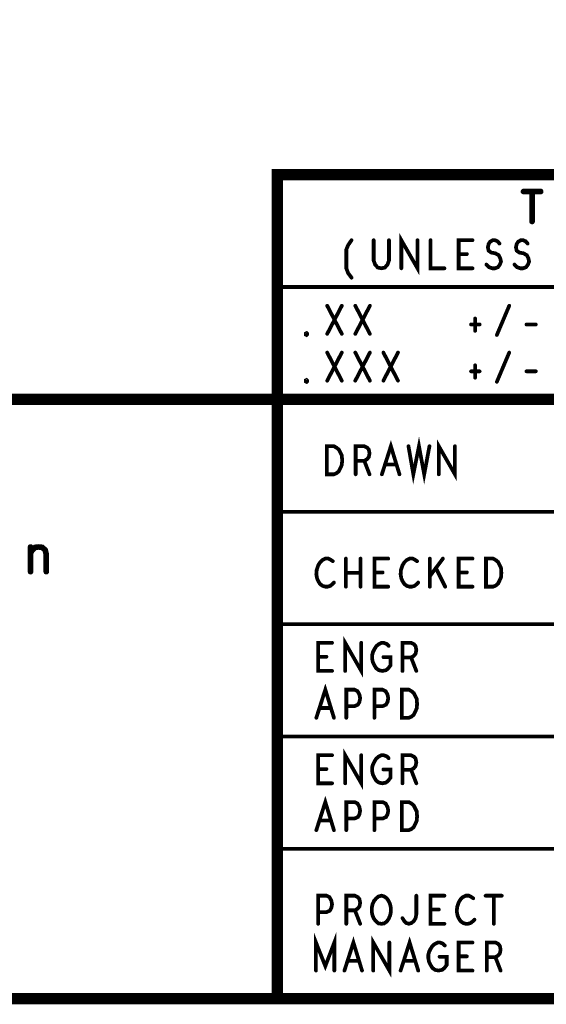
# Model space of a CAD drawing. Extents: x 23.5 to 56.6, y 21.5 to 42.6.
# Tile 18 of 22: x 49.7 to 51.1, y 21.5 to 24.2. Entities that reach past the tile are written whole.
import ezdxf

# ---------------------------------------------------------------- set-up
doc = ezdxf.new("R2010")
doc.units = 0
doc.layers.add('1', color=2, linetype='CONTINUOUS')

msp = doc.modelspace()

# ---------------------------------------------------------------- linework, layer by layer
at = {"layer": '1'}
for points, const_width in [([(23.545, 21.545), (56.545, 21.545), (56.545, 42.545), (23.545, 42.545), (23.545, 21.545)], 0.03), ([(56.545, 23.745), (50.345, 23.745), (50.345, 21.545)], 0.03), ([(51.002, 23.7), (51.048, 23.7)], 0.015), ([(51.025, 23.7), (51.025, 23.62)], 0.015), ([(50.676, 23.495), (50.676, 23.57), (50.719, 23.495), (50.719, 23.57)], 0.01), ([(50.543, 23.47), (50.534, 23.482), (50.529, 23.495), (50.529, 23.545), (50.534, 23.557), (50.543, 23.57)], 0.01), ([(50.602, 23.57), (50.602, 23.516), (50.606, 23.505), (50.613, 23.497), (50.623, 23.495), (50.632, 23.497), (50.639, 23.505), (50.643, 23.516), (50.643, 23.57)], 0.01), ([(50.754, 23.57), (50.754, 23.495), (50.791, 23.495)], 0.01), ([(50.866, 23.495), (50.829, 23.495), (50.829, 23.57), (50.866, 23.57)], 0.01), ([(50.903, 23.505), (50.91, 23.498), (50.919, 23.495), (50.926, 23.495), (50.934, 23.498), (50.939, 23.505), (50.942, 23.513), (50.94, 23.522), (50.936, 23.53), (50.927, 23.535), (50.916, 23.537), (50.909, 23.542), (50.907, 23.551), (50.909, 23.56), (50.913, 23.566), (50.92, 23.57), (50.926, 23.57), (50.933, 23.567), (50.938, 23.561)], 0.01), ([(50.978, 23.505), (50.985, 23.498), (50.994, 23.495), (51.001, 23.495), (51.009, 23.498), (51.014, 23.505), (51.017, 23.513), (51.015, 23.522), (51.011, 23.53), (51.002, 23.535), (50.991, 23.537), (50.984, 23.542), (50.982, 23.551), (50.984, 23.56), (50.988, 23.566), (50.995, 23.57), (51.001, 23.57), (51.008, 23.567), (51.013, 23.561)], 0.01), ([(50.851, 23.533), (50.829, 23.533)], 0.01), ([(52.445, 23.445), (50.345, 23.445)], 0.01), ([(50.478, 23.32), (50.517, 23.395)], 0.01), ([(50.478, 23.395), (50.517, 23.32)], 0.01), ([(50.553, 23.32), (50.592, 23.395)], 0.01), ([(50.553, 23.395), (50.592, 23.32)], 0.01), ([(50.931, 23.317), (50.964, 23.395)], 0.01), ([(50.862, 23.345), (50.885, 23.345)], 0.01), ([(50.873, 23.361), (50.873, 23.328)], 0.01), ([(51.01, 23.345), (51.035, 23.345)], 0.01), ([(50.423, 23.317), (50.421, 23.318), (50.421, 23.321), (50.423, 23.322), (50.424, 23.321), (50.424, 23.318), (50.423, 23.317)], 0.01), ([(50.478, 23.195), (50.517, 23.27)], 0.01), ([(50.478, 23.27), (50.517, 23.195)], 0.01), ([(50.553, 23.195), (50.592, 23.27)], 0.01), ([(50.553, 23.27), (50.592, 23.195)], 0.01), ([(50.628, 23.195), (50.667, 23.27)], 0.01), ([(50.628, 23.27), (50.667, 23.195)], 0.01), ([(50.931, 23.192), (50.964, 23.27)], 0.01), ([(50.873, 23.236), (50.873, 23.203)], 0.01), ([(50.862, 23.22), (50.885, 23.22)], 0.01), ([(51.01, 23.22), (51.035, 23.22)], 0.01), ([(50.423, 23.192), (50.421, 23.193), (50.421, 23.196), (50.423, 23.197), (50.424, 23.196), (50.424, 23.193), (50.423, 23.192)], 0.01), ([(44.47, 21.545), (44.47, 23.145), (50.345, 23.145), (56.545, 23.145)], 0.03), ([(50.624, 22.945), (50.648, 23.02), (50.671, 22.945)], 0.01), ([(50.695, 23.02), (50.708, 22.945), (50.723, 23.02), (50.737, 22.945), (50.751, 23.02)], 0.01), ([(50.776, 22.945), (50.776, 23.02), (50.819, 22.945), (50.819, 23.02)], 0.01), ([(50.477, 22.945), (50.477, 23.02), (50.496, 23.02), (50.503, 23.016), (50.509, 23.011), (50.513, 23.003), (50.517, 22.995), (50.518, 22.982), (50.517, 22.97), (50.513, 22.961), (50.509, 22.953), (50.503, 22.948), (50.496, 22.945), (50.477, 22.945)], 0.01), ([(50.554, 22.945), (50.554, 23.02), (50.577, 23.02), (50.585, 23.016), (50.589, 23.011), (50.591, 23.001), (50.589, 22.991), (50.584, 22.985), (50.577, 22.981), (50.554, 22.981)], 0.01), ([(50.577, 22.981), (50.591, 22.945)], 0.01), ([(50.662, 22.971), (50.633, 22.971)], 0.01), ([(50.345, 22.845), (52.445, 22.845)], 0.01), ([(49.686, 22.735), (49.691, 22.743), (49.698, 22.75), (49.708, 22.751), (49.717, 22.75), (49.725, 22.743), (49.728, 22.731), (49.728, 22.685)], 0.015), ([(49.686, 22.685), (49.686, 22.751)], 0.015), ([(50.493, 22.713), (50.487, 22.717), (50.481, 22.72), (50.473, 22.72), (50.465, 22.716), (50.459, 22.71), (50.454, 22.702), (50.45, 22.69), (50.449, 22.678), (50.451, 22.667), (50.454, 22.66), (50.459, 22.652), (50.466, 22.647), (50.473, 22.645), (50.479, 22.645), (50.486, 22.647), (50.491, 22.651), (50.496, 22.656)], 0.01), ([(50.528, 22.645), (50.528, 22.72)], 0.01), ([(50.567, 22.72), (50.567, 22.645)], 0.01), ([(50.641, 22.645), (50.604, 22.645), (50.604, 22.72), (50.641, 22.72)], 0.01), ([(50.718, 22.713), (50.712, 22.717), (50.706, 22.72), (50.698, 22.72), (50.69, 22.716), (50.684, 22.71), (50.679, 22.702), (50.675, 22.69), (50.674, 22.678), (50.676, 22.667), (50.679, 22.66), (50.684, 22.652), (50.691, 22.647), (50.698, 22.645), (50.704, 22.645), (50.711, 22.647), (50.716, 22.651), (50.721, 22.656)], 0.01), ([(50.752, 22.645), (50.752, 22.72)], 0.01), ([(50.787, 22.72), (50.752, 22.673)], 0.01), ([(50.866, 22.645), (50.829, 22.645), (50.829, 22.72), (50.866, 22.72)], 0.01), ([(50.902, 22.645), (50.902, 22.72), (50.921, 22.72), (50.928, 22.716), (50.934, 22.711), (50.938, 22.703), (50.942, 22.695), (50.943, 22.682), (50.942, 22.67), (50.938, 22.661), (50.934, 22.653), (50.928, 22.648), (50.921, 22.645), (50.902, 22.645)], 0.01), ([(50.567, 22.682), (50.528, 22.682)], 0.01), ([(50.626, 22.683), (50.604, 22.683)], 0.01), ([(50.793, 22.645), (50.768, 22.695)], 0.01), ([(50.851, 22.683), (50.829, 22.683)], 0.01), ([(52.445, 22.545), (50.345, 22.545)], 0.01), ([(50.526, 22.42), (50.526, 22.495), (50.569, 22.42), (50.569, 22.495)], 0.01), ([(50.491, 22.42), (50.454, 22.42), (50.454, 22.495), (50.491, 22.495)], 0.01), ([(50.628, 22.457), (50.647, 22.457), (50.647, 22.435), (50.641, 22.427), (50.635, 22.422), (50.625, 22.42), (50.616, 22.422), (50.609, 22.427), (50.604, 22.435), (50.6, 22.443), (50.598, 22.453), (50.598, 22.462), (50.6, 22.47), (50.604, 22.478), (50.609, 22.486), (50.615, 22.491), (50.623, 22.495), (50.629, 22.495), (50.637, 22.492), (50.642, 22.487)], 0.01), ([(50.679, 22.42), (50.679, 22.495), (50.702, 22.495), (50.71, 22.491), (50.714, 22.486), (50.716, 22.476), (50.714, 22.466), (50.709, 22.46), (50.702, 22.456), (50.679, 22.456)], 0.01), ([(50.476, 22.458), (50.454, 22.458)], 0.01), ([(50.702, 22.456), (50.716, 22.42)], 0.01), ([(50.449, 22.295), (50.473, 22.37), (50.496, 22.295)], 0.01), ([(50.529, 22.295), (50.529, 22.37), (50.551, 22.37), (50.559, 22.366), (50.564, 22.357), (50.566, 22.347), (50.564, 22.337), (50.56, 22.33), (50.551, 22.326), (50.529, 22.326)], 0.01), ([(50.604, 22.295), (50.604, 22.37), (50.626, 22.37), (50.634, 22.366), (50.639, 22.357), (50.641, 22.347), (50.639, 22.337), (50.635, 22.33), (50.626, 22.326), (50.604, 22.326)], 0.01), ([(50.677, 22.295), (50.677, 22.37), (50.696, 22.37), (50.703, 22.366), (50.709, 22.361), (50.713, 22.353), (50.717, 22.345), (50.718, 22.332), (50.717, 22.32), (50.713, 22.311), (50.709, 22.303), (50.703, 22.298), (50.696, 22.295), (50.677, 22.295)], 0.01), ([(50.487, 22.321), (50.458, 22.321)], 0.01), ([(50.345, 22.245), (52.445, 22.245)], 0.01), ([(50.526, 22.12), (50.526, 22.195), (50.569, 22.12), (50.569, 22.195)], 0.01), ([(50.491, 22.12), (50.454, 22.12), (50.454, 22.195), (50.491, 22.195)], 0.01), ([(50.628, 22.157), (50.647, 22.157), (50.647, 22.135), (50.641, 22.127), (50.635, 22.122), (50.625, 22.12), (50.616, 22.122), (50.609, 22.127), (50.604, 22.135), (50.6, 22.143), (50.598, 22.153), (50.598, 22.162), (50.6, 22.17), (50.604, 22.178), (50.609, 22.186), (50.615, 22.191), (50.623, 22.195), (50.629, 22.195), (50.637, 22.192), (50.642, 22.187)], 0.01), ([(50.679, 22.12), (50.679, 22.195), (50.702, 22.195), (50.71, 22.191), (50.714, 22.186), (50.716, 22.176), (50.714, 22.166), (50.709, 22.16), (50.702, 22.156), (50.679, 22.156)], 0.01), ([(50.476, 22.158), (50.454, 22.158)], 0.01), ([(50.702, 22.156), (50.716, 22.12)], 0.01), ([(50.449, 21.995), (50.473, 22.07), (50.496, 21.995)], 0.01), ([(50.529, 21.995), (50.529, 22.07), (50.551, 22.07), (50.559, 22.066), (50.564, 22.057), (50.566, 22.047), (50.564, 22.037), (50.56, 22.03), (50.551, 22.026), (50.529, 22.026)], 0.01), ([(50.604, 21.995), (50.604, 22.07), (50.626, 22.07), (50.634, 22.066), (50.639, 22.057), (50.641, 22.047), (50.639, 22.037), (50.635, 22.03), (50.626, 22.026), (50.604, 22.026)], 0.01), ([(50.677, 21.995), (50.677, 22.07), (50.696, 22.07), (50.703, 22.066), (50.709, 22.061), (50.713, 22.053), (50.717, 22.045), (50.718, 22.032), (50.717, 22.02), (50.713, 22.011), (50.709, 22.003), (50.703, 21.998), (50.696, 21.995), (50.677, 21.995)], 0.01), ([(50.487, 22.021), (50.458, 22.021)], 0.01), ([(52.445, 21.945), (50.345, 21.945)], 0.01), ([(50.454, 21.745), (50.454, 21.82), (50.476, 21.82), (50.484, 21.816), (50.489, 21.807), (50.491, 21.797), (50.489, 21.787), (50.485, 21.78), (50.476, 21.776), (50.454, 21.776)], 0.01), ([(50.529, 21.745), (50.529, 21.82), (50.552, 21.82), (50.56, 21.816), (50.564, 21.811), (50.566, 21.801), (50.564, 21.791), (50.559, 21.785), (50.552, 21.781), (50.529, 21.781)], 0.01), ([(50.623, 21.745), (50.615, 21.746), (50.609, 21.751), (50.603, 21.758), (50.599, 21.767), (50.597, 21.777), (50.597, 21.787), (50.599, 21.797), (50.603, 21.806), (50.609, 21.813), (50.615, 21.818), (50.623, 21.82), (50.63, 21.818), (50.637, 21.813), (50.642, 21.806), (50.646, 21.797), (50.648, 21.787), (50.648, 21.777), (50.646, 21.767), (50.642, 21.758), (50.637, 21.751), (50.63, 21.746), (50.623, 21.745)], 0.01), ([(50.679, 21.76), (50.684, 21.752), (50.689, 21.747), (50.696, 21.745), (50.703, 21.747), (50.709, 21.752), (50.714, 21.76), (50.716, 21.77), (50.716, 21.82)], 0.01), ([(50.791, 21.745), (50.754, 21.745), (50.754, 21.82), (50.791, 21.82)], 0.01), ([(50.868, 21.813), (50.862, 21.817), (50.856, 21.82), (50.848, 21.82), (50.84, 21.816), (50.834, 21.81), (50.829, 21.802), (50.825, 21.79), (50.824, 21.778), (50.826, 21.767), (50.829, 21.76), (50.834, 21.752), (50.841, 21.747), (50.848, 21.745), (50.854, 21.745), (50.861, 21.747), (50.866, 21.751), (50.871, 21.756)], 0.01), ([(50.901, 21.82), (50.944, 21.82)], 0.01), ([(50.923, 21.82), (50.923, 21.745)], 0.01), ([(50.552, 21.781), (50.566, 21.745)], 0.01), ([(50.776, 21.783), (50.754, 21.783)], 0.01), ([(50.448, 21.62), (50.448, 21.695), (50.473, 21.632), (50.497, 21.695), (50.497, 21.62)], 0.01), ([(50.601, 21.62), (50.601, 21.695), (50.644, 21.62), (50.644, 21.695)], 0.01), ([(50.524, 21.62), (50.548, 21.695), (50.571, 21.62)], 0.01), ([(50.674, 21.62), (50.698, 21.695), (50.721, 21.62)], 0.01), ([(50.778, 21.657), (50.797, 21.657), (50.797, 21.635), (50.791, 21.627), (50.785, 21.622), (50.775, 21.62), (50.766, 21.622), (50.759, 21.627), (50.754, 21.635), (50.75, 21.643), (50.748, 21.653), (50.748, 21.662), (50.75, 21.67), (50.754, 21.678), (50.759, 21.686), (50.765, 21.691), (50.773, 21.695), (50.779, 21.695), (50.787, 21.692), (50.792, 21.687)], 0.01), ([(50.866, 21.62), (50.829, 21.62), (50.829, 21.695), (50.866, 21.695)], 0.01), ([(50.904, 21.62), (50.904, 21.695), (50.927, 21.695), (50.935, 21.691), (50.939, 21.686), (50.941, 21.676), (50.939, 21.666), (50.934, 21.66), (50.927, 21.656), (50.904, 21.656)], 0.01), ([(50.851, 21.658), (50.829, 21.658)], 0.01), ([(50.927, 21.656), (50.941, 21.62)], 0.01), ([(50.562, 21.646), (50.533, 21.646)], 0.01), ([(50.712, 21.646), (50.683, 21.646)], 0.01)]:
    msp.add_lwpolyline(points, dxfattribs=dict(at, const_width=const_width))
for points, const_width in [([(51.00575, 23.7, 1), (50.99825, 23.7, 1)], 0.0075), ([(51.02875, 23.7, 1), (51.02125, 23.7, 1)], 0.0075), ([(51.05175, 23.7, 1), (51.04425, 23.7, 1)], 0.0075), ([(51.02875, 23.62, 1), (51.02125, 23.62, 1)], 0.0075), ([(50.5455, 23.57, 1), (50.5405, 23.57, 1)], 0.005), ([(50.6045, 23.57, 1), (50.5995, 23.57, 1)], 0.005), ([(50.6455, 23.57, 1), (50.6405, 23.57, 1)], 0.005), ([(50.7215, 23.57, 1), (50.7165, 23.57, 1)], 0.005), ([(50.7565, 23.57, 1), (50.7515, 23.57, 1)], 0.005), ([(50.8685, 23.57, 1), (50.8635, 23.57, 1)], 0.005), ([(50.9405, 23.561, 1), (50.9355, 23.561, 1)], 0.005), ([(51.0155, 23.561, 1), (51.0105, 23.561, 1)], 0.005), ([(50.8315, 23.533, 1), (50.8265, 23.533, 1)], 0.005), ([(50.8535, 23.533, 1), (50.8485, 23.533, 1)], 0.005), ([(50.9055, 23.505, 1), (50.9005, 23.505, 1)], 0.005), ([(50.9805, 23.505, 1), (50.9755, 23.505, 1)], 0.005), ([(50.5455, 23.47, 1), (50.5405, 23.47, 1)], 0.005), ([(50.6785, 23.495, 1), (50.6735, 23.495, 1)], 0.005), ([(50.7935, 23.495, 1), (50.7885, 23.495, 1)], 0.005), ([(50.8685, 23.495, 1), (50.8635, 23.495, 1)], 0.005), ([(50.3475, 23.445, 1), (50.3425, 23.445, 1)], 0.005), ([(50.4805, 23.395, 1), (50.4755, 23.395, 1)], 0.005), ([(50.5195, 23.395, 1), (50.5145, 23.395, 1)], 0.005), ([(50.5555, 23.395, 1), (50.5505, 23.395, 1)], 0.005), ([(50.5945, 23.395, 1), (50.5895, 23.395, 1)], 0.005), ([(50.9665, 23.395, 1), (50.9615, 23.395, 1)], 0.005), ([(50.8645, 23.345, 1), (50.8595, 23.345, 1)], 0.005), ([(50.8755, 23.361, 1), (50.8705, 23.361, 1)], 0.005), ([(50.8875, 23.345, 1), (50.8825, 23.345, 1)], 0.005), ([(51.0125, 23.345, 1), (51.0075, 23.345, 1)], 0.005), ([(51.0375, 23.345, 1), (51.0325, 23.345, 1)], 0.005), ([(50.4255, 23.317, 1), (50.4205, 23.317, 1)], 0.005), ([(50.4255, 23.317, 1), (50.4205, 23.317, 1)], 0.005), ([(50.4805, 23.32, 1), (50.4755, 23.32, 1)], 0.005), ([(50.5195, 23.32, 1), (50.5145, 23.32, 1)], 0.005), ([(50.5555, 23.32, 1), (50.5505, 23.32, 1)], 0.005), ([(50.5945, 23.32, 1), (50.5895, 23.32, 1)], 0.005), ([(50.8755, 23.328, 1), (50.8705, 23.328, 1)], 0.005), ([(50.9335, 23.317, 1), (50.9285, 23.317, 1)], 0.005), ([(50.4805, 23.27, 1), (50.4755, 23.27, 1)], 0.005), ([(50.5195, 23.27, 1), (50.5145, 23.27, 1)], 0.005), ([(50.5555, 23.27, 1), (50.5505, 23.27, 1)], 0.005), ([(50.5945, 23.27, 1), (50.5895, 23.27, 1)], 0.005), ([(50.6305, 23.27, 1), (50.6255, 23.27, 1)], 0.005), ([(50.6695, 23.27, 1), (50.6645, 23.27, 1)], 0.005), ([(50.9665, 23.27, 1), (50.9615, 23.27, 1)], 0.005), ([(50.8755, 23.236, 1), (50.8705, 23.236, 1)], 0.005), ([(50.8645, 23.22, 1), (50.8595, 23.22, 1)], 0.005), ([(50.8875, 23.22, 1), (50.8825, 23.22, 1)], 0.005), ([(51.0125, 23.22, 1), (51.0075, 23.22, 1)], 0.005), ([(51.0375, 23.22, 1), (51.0325, 23.22, 1)], 0.005), ([(50.4255, 23.192, 1), (50.4205, 23.192, 1)], 0.005), ([(50.4255, 23.192, 1), (50.4205, 23.192, 1)], 0.005), ([(50.4805, 23.195, 1), (50.4755, 23.195, 1)], 0.005), ([(50.5195, 23.195, 1), (50.5145, 23.195, 1)], 0.005), ([(50.5555, 23.195, 1), (50.5505, 23.195, 1)], 0.005), ([(50.5945, 23.195, 1), (50.5895, 23.195, 1)], 0.005), ([(50.6305, 23.195, 1), (50.6255, 23.195, 1)], 0.005), ([(50.6695, 23.195, 1), (50.6645, 23.195, 1)], 0.005), ([(50.8755, 23.203, 1), (50.8705, 23.203, 1)], 0.005), ([(50.9335, 23.192, 1), (50.9285, 23.192, 1)], 0.005), ([(50.6975, 23.02, 1), (50.6925, 23.02, 1)], 0.005), ([(50.7535, 23.02, 1), (50.7485, 23.02, 1)], 0.005), ([(50.8215, 23.02, 1), (50.8165, 23.02, 1)], 0.005), ([(50.5565, 22.981, 1), (50.5515, 22.981, 1)], 0.005), ([(50.5795, 22.981, 1), (50.5745, 22.981, 1)], 0.005), ([(50.6355, 22.971, 1), (50.6305, 22.971, 1)], 0.005), ([(50.6645, 22.971, 1), (50.6595, 22.971, 1)], 0.005), ([(50.4795, 22.945, 1), (50.4745, 22.945, 1)], 0.005), ([(50.4795, 22.945, 1), (50.4745, 22.945, 1)], 0.005), ([(50.5565, 22.945, 1), (50.5515, 22.945, 1)], 0.005), ([(50.5935, 22.945, 1), (50.5885, 22.945, 1)], 0.005), ([(50.6265, 22.945, 1), (50.6215, 22.945, 1)], 0.005), ([(50.6735, 22.945, 1), (50.6685, 22.945, 1)], 0.005), ([(50.7785, 22.945, 1), (50.7735, 22.945, 1)], 0.005), ([(50.3475, 22.845, 1), (50.3425, 22.845, 1)], 0.005), ([(49.68975, 22.751, 1), (49.68225, 22.751, 1)], 0.0075), ([(49.68975, 22.735, 1), (49.68225, 22.735, 1)], 0.0075), ([(50.4955, 22.713, 1), (50.4905, 22.713, 1)], 0.005), ([(50.5305, 22.72, 1), (50.5255, 22.72, 1)], 0.005), ([(50.5695, 22.72, 1), (50.5645, 22.72, 1)], 0.005), ([(50.6435, 22.72, 1), (50.6385, 22.72, 1)], 0.005), ([(50.7205, 22.713, 1), (50.7155, 22.713, 1)], 0.005), ([(50.7545, 22.72, 1), (50.7495, 22.72, 1)], 0.005), ([(50.7895, 22.72, 1), (50.7845, 22.72, 1)], 0.005), ([(50.8685, 22.72, 1), (50.8635, 22.72, 1)], 0.005), ([(49.68975, 22.685, 1), (49.68225, 22.685, 1)], 0.0075), ([(49.73175, 22.685, 1), (49.72425, 22.685, 1)], 0.0075), ([(50.5305, 22.682, 1), (50.5255, 22.682, 1)], 0.005), ([(50.5695, 22.682, 1), (50.5645, 22.682, 1)], 0.005), ([(50.6065, 22.683, 1), (50.6015, 22.683, 1)], 0.005), ([(50.6285, 22.683, 1), (50.6235, 22.683, 1)], 0.005), ([(50.7705, 22.695, 1), (50.7655, 22.695, 1)], 0.005), ([(50.8315, 22.683, 1), (50.8265, 22.683, 1)], 0.005), ([(50.8535, 22.683, 1), (50.8485, 22.683, 1)], 0.005), ([(50.4985, 22.656, 1), (50.4935, 22.656, 1)], 0.005), ([(50.7235, 22.656, 1), (50.7185, 22.656, 1)], 0.005), ([(50.7545, 22.673, 1), (50.7495, 22.673, 1)], 0.005), ([(50.5305, 22.645, 1), (50.5255, 22.645, 1)], 0.005), ([(50.5695, 22.645, 1), (50.5645, 22.645, 1)], 0.005), ([(50.6435, 22.645, 1), (50.6385, 22.645, 1)], 0.005), ([(50.7545, 22.645, 1), (50.7495, 22.645, 1)], 0.005), ([(50.7955, 22.645, 1), (50.7905, 22.645, 1)], 0.005), ([(50.8685, 22.645, 1), (50.8635, 22.645, 1)], 0.005), ([(50.9045, 22.645, 1), (50.8995, 22.645, 1)], 0.005), ([(50.9045, 22.645, 1), (50.8995, 22.645, 1)], 0.005), ([(50.3475, 22.545, 1), (50.3425, 22.545, 1)], 0.005), ([(50.4935, 22.495, 1), (50.4885, 22.495, 1)], 0.005), ([(50.5715, 22.495, 1), (50.5665, 22.495, 1)], 0.005), ([(50.6445, 22.487, 1), (50.6395, 22.487, 1)], 0.005), ([(50.4565, 22.458, 1), (50.4515, 22.458, 1)], 0.005), ([(50.4785, 22.458, 1), (50.4735, 22.458, 1)], 0.005), ([(50.6305, 22.457, 1), (50.6255, 22.457, 1)], 0.005), ([(50.6815, 22.456, 1), (50.6765, 22.456, 1)], 0.005), ([(50.7045, 22.456, 1), (50.6995, 22.456, 1)], 0.005), ([(50.4935, 22.42, 1), (50.4885, 22.42, 1)], 0.005), ([(50.5285, 22.42, 1), (50.5235, 22.42, 1)], 0.005), ([(50.6815, 22.42, 1), (50.6765, 22.42, 1)], 0.005), ([(50.7185, 22.42, 1), (50.7135, 22.42, 1)], 0.005), ([(50.4605, 22.321, 1), (50.4555, 22.321, 1)], 0.005), ([(50.4895, 22.321, 1), (50.4845, 22.321, 1)], 0.005), ([(50.5315, 22.326, 1), (50.5265, 22.326, 1)], 0.005), ([(50.6065, 22.326, 1), (50.6015, 22.326, 1)], 0.005), ([(50.4515, 22.295, 1), (50.4465, 22.295, 1)], 0.005), ([(50.4985, 22.295, 1), (50.4935, 22.295, 1)], 0.005), ([(50.5315, 22.295, 1), (50.5265, 22.295, 1)], 0.005), ([(50.6065, 22.295, 1), (50.6015, 22.295, 1)], 0.005), ([(50.6795, 22.295, 1), (50.6745, 22.295, 1)], 0.005), ([(50.6795, 22.295, 1), (50.6745, 22.295, 1)], 0.005), ([(50.3475, 22.245, 1), (50.3425, 22.245, 1)], 0.005), ([(50.4935, 22.195, 1), (50.4885, 22.195, 1)], 0.005), ([(50.5715, 22.195, 1), (50.5665, 22.195, 1)], 0.005), ([(50.6445, 22.187, 1), (50.6395, 22.187, 1)], 0.005), ([(50.4565, 22.158, 1), (50.4515, 22.158, 1)], 0.005), ([(50.4785, 22.158, 1), (50.4735, 22.158, 1)], 0.005), ([(50.6305, 22.157, 1), (50.6255, 22.157, 1)], 0.005), ([(50.6815, 22.156, 1), (50.6765, 22.156, 1)], 0.005), ([(50.7045, 22.156, 1), (50.6995, 22.156, 1)], 0.005), ([(50.4935, 22.12, 1), (50.4885, 22.12, 1)], 0.005), ([(50.5285, 22.12, 1), (50.5235, 22.12, 1)], 0.005), ([(50.6815, 22.12, 1), (50.6765, 22.12, 1)], 0.005), ([(50.7185, 22.12, 1), (50.7135, 22.12, 1)], 0.005), ([(50.5315, 22.026, 1), (50.5265, 22.026, 1)], 0.005), ([(50.6065, 22.026, 1), (50.6015, 22.026, 1)], 0.005), ([(50.4605, 22.021, 1), (50.4555, 22.021, 1)], 0.005), ([(50.4895, 22.021, 1), (50.4845, 22.021, 1)], 0.005), ([(50.4515, 21.995, 1), (50.4465, 21.995, 1)], 0.005), ([(50.4985, 21.995, 1), (50.4935, 21.995, 1)], 0.005), ([(50.5315, 21.995, 1), (50.5265, 21.995, 1)], 0.005), ([(50.6065, 21.995, 1), (50.6015, 21.995, 1)], 0.005), ([(50.6795, 21.995, 1), (50.6745, 21.995, 1)], 0.005), ([(50.6795, 21.995, 1), (50.6745, 21.995, 1)], 0.005), ([(50.3475, 21.945, 1), (50.3425, 21.945, 1)], 0.005), ([(50.7185, 21.82, 1), (50.7135, 21.82, 1)], 0.005), ([(50.7935, 21.82, 1), (50.7885, 21.82, 1)], 0.005), ([(50.9035, 21.82, 1), (50.8985, 21.82, 1)], 0.005), ([(50.9255, 21.82, 1), (50.9205, 21.82, 1)], 0.005), ([(50.9465, 21.82, 1), (50.9415, 21.82, 1)], 0.005), ([(50.8705, 21.813, 1), (50.8655, 21.813, 1)], 0.005), ([(50.4565, 21.776, 1), (50.4515, 21.776, 1)], 0.005), ([(50.5315, 21.781, 1), (50.5265, 21.781, 1)], 0.005), ([(50.5545, 21.781, 1), (50.5495, 21.781, 1)], 0.005), ([(50.7565, 21.783, 1), (50.7515, 21.783, 1)], 0.005), ([(50.7785, 21.783, 1), (50.7735, 21.783, 1)], 0.005), ([(50.4565, 21.745, 1), (50.4515, 21.745, 1)], 0.005), ([(50.5315, 21.745, 1), (50.5265, 21.745, 1)], 0.005), ([(50.5685, 21.745, 1), (50.5635, 21.745, 1)], 0.005), ([(50.6255, 21.745, 1), (50.6205, 21.745, 1)], 0.005), ([(50.6255, 21.745, 1), (50.6205, 21.745, 1)], 0.005), ([(50.6815, 21.76, 1), (50.6765, 21.76, 1)], 0.005), ([(50.7935, 21.745, 1), (50.7885, 21.745, 1)], 0.005), ([(50.8735, 21.756, 1), (50.8685, 21.756, 1)], 0.005), ([(50.9255, 21.745, 1), (50.9205, 21.745, 1)], 0.005), ([(50.6465, 21.695, 1), (50.6415, 21.695, 1)], 0.005), ([(50.7945, 21.687, 1), (50.7895, 21.687, 1)], 0.005), ([(50.8685, 21.695, 1), (50.8635, 21.695, 1)], 0.005), ([(50.7805, 21.657, 1), (50.7755, 21.657, 1)], 0.005), ([(50.8315, 21.658, 1), (50.8265, 21.658, 1)], 0.005), ([(50.8535, 21.658, 1), (50.8485, 21.658, 1)], 0.005), ([(50.9065, 21.656, 1), (50.9015, 21.656, 1)], 0.005), ([(50.9295, 21.656, 1), (50.9245, 21.656, 1)], 0.005), ([(50.5355, 21.646, 1), (50.5305, 21.646, 1)], 0.005), ([(50.5645, 21.646, 1), (50.5595, 21.646, 1)], 0.005), ([(50.6855, 21.646, 1), (50.6805, 21.646, 1)], 0.005), ([(50.7145, 21.646, 1), (50.7095, 21.646, 1)], 0.005), ([(50.4505, 21.62, 1), (50.4455, 21.62, 1)], 0.005), ([(50.4995, 21.62, 1), (50.4945, 21.62, 1)], 0.005), ([(50.5265, 21.62, 1), (50.5215, 21.62, 1)], 0.005), ([(50.5735, 21.62, 1), (50.5685, 21.62, 1)], 0.005), ([(50.6035, 21.62, 1), (50.5985, 21.62, 1)], 0.005), ([(50.6765, 21.62, 1), (50.6715, 21.62, 1)], 0.005), ([(50.7235, 21.62, 1), (50.7185, 21.62, 1)], 0.005), ([(50.8685, 21.62, 1), (50.8635, 21.62, 1)], 0.005), ([(50.9065, 21.62, 1), (50.9015, 21.62, 1)], 0.005), ([(50.9435, 21.62, 1), (50.9385, 21.62, 1)], 0.005), ([(50.3525, 21.545, 1), (50.3375, 21.545, 1)], 0.015)]:
    msp.add_lwpolyline(points, format="xyb", close=True, dxfattribs=dict(at, const_width=const_width))

doc.saveas('drawing.dxf')
